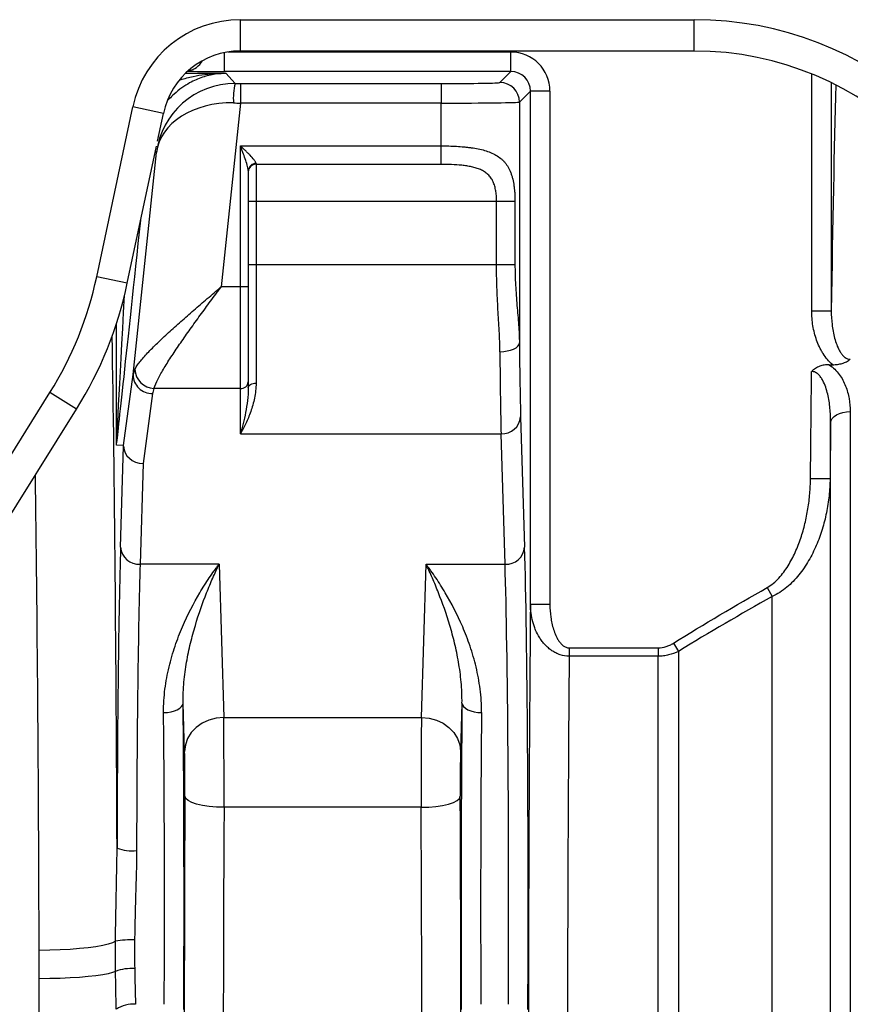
# Model space of a CAD drawing. Header units: millimetres. Extents: x 604 to 3406, y 253 to 3684.
# Tile 5 of 17: x 1422 to 1634, y 677 to 929. Entities that reach past the tile are written whole.
import ezdxf

# ---------------------------------------------------------------- set-up
doc = ezdxf.new("R2010")
doc.units = ezdxf.units.MM

msp = doc.modelspace()

# ---------------------------------------------------------------- linework, layer by layer
at = {"color": 7, "linetype": 'Continuous', "lineweight": 25}
for p, q in [((1478.17, 929.15), (1594.17, 929.15)), ((1478.17, 921.15), (1478.17, 929.15)), ((1594.17, 921.15), (1594.17, 929.15)), ((1478.17, 921.15), (1594.17, 921.15)), ((1547.31, 915.89), (1547.31, 920.89)), ((1464.13, 915.45), (1474.46, 915.45)), ((1547.31, 915.89), (1474.08, 915.89)), ((1474.46, 915.45), (1476.82, 912.83)), ((1544.51, 913.09), (1547.31, 915.89)), ((1478.14, 912.83), (1529.51, 912.83)), ((1478.14, 912.83), (1478.14, 907.83)), ((1529.51, 912.83), (1529.51, 907.83)), ((1552.31, 910.89), (1549.51, 908.09)), ((1552.31, 779.66), (1552.31, 910.89)), ((1557.31, 910.89), (1552.31, 910.89)), ((1557.31, 910.89), (1557.31, 779.66)), ((1441.41, 863.43), (1450.64, 906.86)), ((1458.47, 905.19), (1450.64, 906.86)), ((1478.14, 907.83), (1473.2, 860.84)), ((1529.51, 907.83), (1478.14, 907.83)), ((1529.51, 896.89), (1529.51, 907.83)), ((1549.51, 908.09), (1549.51, 846.51)), ((1456.97, 898.13), (1458.47, 905.19)), ((1449.24, 861.77), (1456.69, 896.83)), ((1478.17, 896.89), (1529.51, 896.89)), ((1478.17, 860.84), (1478.17, 896.89)), ((1529.51, 892.17), (1529.51, 896.89)), ((1450.73, 838.42), (1456.7, 895.18)), ((1482.17, 892.37), (1482.17, 892.17)), ((1529.51, 892.17), (1482.17, 892.17)), ((1482.17, 892.17), (1482.17, 882.74)), ((1480.17, 890.56), (1480.17, 860.84)), ((1480.17, 882.74), (1482.17, 882.74)), ((1482.17, 882.74), (1543.66, 882.74)), ((1482.17, 882.74), (1482.17, 866.61)), ((1543.66, 882.74), (1548.37, 882.74)), ((1543.66, 866.61), (1543.66, 882.74)), ((1548.37, 882.74), (1548.37, 866.61)), ((1480.17, 866.61), (1482.17, 866.61)), ((1482.17, 866.61), (1482.17, 836.26)), ((1482.17, 866.61), (1543.66, 866.61)), ((1543.66, 866.61), (1548.37, 866.61)), ((1449.24, 861.77), (1441.41, 863.43)), ((1478.17, 860.84), (1473.2, 860.84)), ((1480.17, 860.84), (1478.17, 860.84)), ((1478.17, 834.86), (1478.17, 860.84)), ((1480.17, 860.84), (1480.17, 836.59)), ((1624.25, 854.72), (1629.25, 854.72)), ((1628.7, 840.96), (1629.61, 840.96)), ((1448.28, 820.29), (1450.73, 838.42)), ((1480.17, 836.59), (1480.17, 835.04)), ((1386.95, 765.82), (1429.46, 833.85)), ((1436.24, 829.62), (1429.46, 833.85)), ((1455.7, 833.57), (1453.28, 815.7)), ((1478.17, 834.86), (1456.05, 834.86)), ((1478.17, 823.31), (1478.17, 834.86)), ((1393.74, 761.58), (1436.25, 829.62)), ((1634.08, 828.97), (1634.08, 655.79)), ((1549.82, 827.64), (1550.83, 794.28)), ((1629.08, 655.74), (1629.08, 826.13)), ((1478.17, 823.31), (1544.82, 823.31)), ((1545.83, 789.95), (1544.82, 823.31)), ((1448.28, 820.29), (1446.48, 820.39)), ((1447.51, 794.28), (1448.29, 820.1)), ((1453.28, 815.7), (1452.51, 789.95)), ((1623.94, 811.9), (1628.94, 811.85)), ((1628.94, 811.85), (1628.94, 620.14)), ((1472.7, 789.95), (1452.51, 789.95)), ((1472.7, 789.95), (1473.89, 750.78)), ((1524.45, 750.78), (1525.63, 789.95)), ((1525.63, 789.95), (1545.83, 789.95)), ((1612.83, 783.97), (1614.12, 781.69)), ((1614.12, 381.61), (1614.12, 781.69)), ((1557.31, 779.66), (1552.31, 779.66)), ((1562.23, 768.57), (1562.23, 766.43)), ((1562.23, 768.57), (1584.99, 768.57)), ((1584.99, 768.57), (1584.99, 766.43)), ((1588.88, 769.76), (1590.17, 767.68)), ((1590.17, 767.68), (1590.17, 388.07)), ((1584.99, 766.43), (1562.23, 766.43)), ((1584.99, 388.74), (1584.99, 766.43)), ((1463.89, 742.12), (1463.51, 754.47)), ((1534.82, 754.47), (1534.45, 742.12)), ((1473.89, 750.78), (1524.45, 750.78)), ((1524.37, 727.82), (1473.97, 727.82))]:
    msp.add_line(p, q, dxfattribs=at)
at = {"color": 1, "linetype": 'Continuous', "lineweight": 25}
for p, q in [((1474.08, 915.89), (1474.08, 920.73)), ((1474.95, 920.89), (1547.31, 920.89)), ((1624.25, 854.72), (1624.25, 915.27)), ((1629.25, 913.04), (1629.25, 854.72)), ((1456.7, 895.18), (1456.41, 895.5)), ((1446.46, 820.65), (1446.46, 851.47))]:
    msp.add_line(p, q, dxfattribs=at)
at = {"color": 7, "linetype": 'Continuous', "lineweight": 25, "flags": 128}
for points in [[(1544.51, 844.28), (1545.48, 844.33), (1546.41, 844.46), (1547.26, 844.67), (1548.02, 844.95), (1548.64, 845.28), (1549.11, 845.67), (1549.4, 846.08), (1549.51, 846.51)], [(1480.17, 835.04), (1480.21, 835.28), (1480.32, 835.51), (1480.5, 835.72), (1480.75, 835.9), (1481.06, 836.05), (1481.4, 836.16), (1481.78, 836.23), (1482.17, 836.26)], [(1629.08, 826.13), (1629.19, 826.69), (1629.49, 827.22), (1629.95, 827.71), (1630.58, 828.14), (1631.33, 828.49), (1632.19, 828.75), (1633.12, 828.91), (1634.08, 828.97)], [(1458.51, 752.03), (1459.48, 752.09), (1460.41, 752.23), (1461.27, 752.46), (1462.02, 752.76), (1462.65, 753.13), (1463.11, 753.55), (1463.4, 754), (1463.51, 754.47)], [(1534.82, 754.47), (1534.93, 754), (1535.22, 753.55), (1535.69, 753.13), (1536.31, 752.76), (1537.07, 752.46), (1537.93, 752.23), (1538.85, 752.09), (1539.82, 752.03)], [(1473.89, 750.78), (1471.95, 750.6), (1470.08, 750.1), (1468.36, 749.29), (1466.85, 748.22), (1465.6, 746.91), (1464.67, 745.42), (1464.09, 743.8), (1463.89, 742.12)], [(1524.45, 750.78), (1526.39, 750.6), (1528.26, 750.1), (1529.98, 749.29), (1531.49, 748.22), (1532.73, 746.91), (1533.66, 745.42), (1534.24, 743.8), (1534.45, 742.12)], [(1473.97, 727.82), (1472.04, 727.88), (1470.18, 728.04), (1468.46, 728.31), (1466.95, 728.66), (1465.71, 729.08), (1464.78, 729.57), (1464.19, 730.09), (1463.97, 730.64)], [(1524.37, 727.82), (1526.3, 727.88), (1528.16, 728.04), (1529.87, 728.31), (1531.38, 728.66), (1532.63, 729.08), (1533.56, 729.57), (1534.15, 730.09), (1534.37, 730.64)], [(1446.22, 693.57), (1445.46, 693.2), (1444.36, 692.84), (1442.94, 692.5), (1441.21, 692.19), (1439.22, 691.92), (1437, 691.69), (1434.59, 691.51), (1432.04, 691.37), (1429.39, 691.28), (1426.69, 691.25)], [(1446.24, 685.88), (1445.48, 685.57), (1444.38, 685.28), (1442.95, 685), (1441.23, 684.76), (1439.24, 684.54), (1437.02, 684.35), (1434.61, 684.2), (1432.06, 684.09), (1429.41, 684.02), (1426.7, 683.99)]]:
    msp.add_lwpolyline(points, dxfattribs=at)
at = {"color": 7, "linetype": 'Continuous', "lineweight": 25}
for centre, radius, start, end in [((1478.17, 901.01), 28.14, 90, 168), ((1478.17, 901.01), 20.14, 90, 168), ((1491.5, 909.05), 15.16, 165.5447, 184.4239), ((1544.51, 908.09), 5, 0.0204, 89.9796), ((1482.08, 890.46), 1.91, 87.2453, 176.9508), ((1482.11, 890.23), 1.95, 88.3635, 178.2642), ((1351.56, 882.53), 91.86, 328, 348), ((1351.56, 882.53), 99.86, 328, 348), ((1455.55, 838.38), 4.81, 179.5112, 271.8786), ((1456.36, 840.08), 5.23, 184.0811, 266.596), ((1478.29, 836.73), 1.88, 266.1887, 355.5981), ((1545.09, 828.05), 4.75, 266.7758, 355.0196), ((1452.24, 794.69), 4.75, 184.9804, 273.2242), ((1546.1, 794.69), 4.75, 266.7758, 355.0196), ((1450.43, 726.96), 10.29, 248.1943, 276.5549), ((1450.04, 673.35), 20.58, 87.0286, 100.6872), ((1450.41, 674.55), 12.07, 86.6003, 110.2065), ((1450.7, 669.63), 7.86, 85.1815, 122.8688)]:
    msp.add_arc(centre, radius, start, end, dxfattribs=at)
at = {"color": 1, "linetype": 'Continuous', "lineweight": 25}
msp.add_arc((1464.08, 921.06), 5, 278.9088, 331.261, dxfattribs=at)
at = {"color": 7, "linetype": 'Continuous', "lineweight": 25}
for centre, major_axis, ratio, start_param, end_param in [((1594.17, 841.13), (0, -88.01), 0.999848, 1.688691, 3.141593), ((1547.31, 910.89), (-7.07, -7.07), 0.999695, 2.356347, 3.926839), ((1594.17, 841.13), (0, 80.01), 0.999817, 4.712389, 6.283185), ((1547.31, 910.89), (3.54, 3.54), 0.999087, 5.497939, 7.068431), ((1476.59, 893.09), (19.06, 6.25), 0.982527, 1.247754, 2.713557), ((1478.16, 913.09), (15.08, 0), 0.017359, 4.623023, 4.710564), ((1529.51, 913.09), (15, 0), 0.017455, 4.712389, 6.265732), ((1633.36, 652.74), (0, 310), 0.017455, 0.577518, 0.861204), ((1476.59, 893.09), (19.95, -1.53), 0.737925, 1.637455, 3.103257), ((1478.16, 908.09), (20.06, -0.52), 0.013082, 4.623817, 4.711358), ((1529.51, 908.09), (20, 0), 0.013091, 4.712389, 6.265732), ((1550.21, 866.61), (0, 45), 0.017455, 2.033819, 2.617994), ((1545.21, 866.61), (0, 50), 0.01571, 2.033819, 2.617994), ((1470.77, 837.74), (20.08, -0.16), 0.432091, 2.932215, 3.08221), ((1470.77, 833.41), (15.1, 0.77), 0.571093, 2.88459, 3.034585), ((1446.85, 772.53), (1.43, 47.77), 0.003639, 6.192502, 6.283104), ((1453.28, 820.03), (4.98, -0.41), 0.864989, 3.221681, 4.783751), ((1448.42, 703.35), (0, 105), 0.017455, 0.523599, 1.436534), ((1549.91, 703.35), (0, 105), 0.017455, 4.45059, 5.759587), ((1453.42, 703.35), (0, 100), 0.018328, 0.523599, 1.436534), ((1544.91, 703.35), (0, 100), 0.018328, 4.45059, 5.759587), ((1556.59, 652.74), (0, 276), 0.017455, 1.092972, 3.018907), ((1566.59, 652.74), (0, 266), 0.018111, 1.129173, 3.018907), ((1461.91, 703.35), (0, 105), 0.017455, 4.45059, 5.220912), ((1536.42, 703.35), (0, 105), 0.017455, 1.062273, 1.832596), ((1456.91, 703.35), (0, 100), 0.018328, 4.45059, 5.220912), ((1473.8, 733.46), (0, 20), 0.008728, 4.42628, 5.759587), ((1524.54, 733.46), (0, 20), 0.008728, 0.523599, 1.856906), ((1541.42, 703.35), (0, 100), 0.018328, 1.062273, 1.832596), ((1463.8, 733.46), (0, 10), 0.017455, 4.42628, 5.759587), ((1534.54, 733.46), (0, 10), 0.017455, 0.523599, 1.856906), ((1468.59, 652.74), (0, 276), 0.017455, 1.284687, 3.083272), ((1529.75, 652.74), (0, 276), 0.017455, 3.217753, 4.998498), ((1478.59, 652.74), (0, 266), 0.018111, 1.284687, 3.065432), ((1519.75, 652.74), (0, 266), 0.018111, 3.217753, 4.998498), ((1421.75, 652.74), (0, 266), 0.018767, 3.217753, 4.83013)]:
    msp.add_ellipse(centre, major_axis=major_axis, ratio=ratio, start_param=start_param, end_param=end_param, dxfattribs=at)
at = {"color": 1, "linetype": 'Continuous', "lineweight": 25}
for centre, major_axis, ratio, start_param, end_param in [((1474.08, 916.06), (10, 0), 0.017455, 3.501451, 4.712389), ((1456.43, 915.29), (10, 95.16), 0.001824, 3.215708, 4.309064), ((1451.46, 915.81), (5, 95.16), 0.00092, 3.141545, 4.068697), ((1441.74, 652.74), (0, 286), 0.017455, 4.940432, 5.465513), ((1421.75, 652.74), (0, 266), 0.018767, 4.857658, 5.357997)]:
    msp.add_ellipse(centre, major_axis=major_axis, ratio=ratio, start_param=start_param, end_param=end_param, dxfattribs=at)
at = {"color": 7, "linetype": 'Continuous', "lineweight": 25}
for points, knots in [([(1474.46, 915.45), (1474.45, 915.45), (1473.54, 915.44), (1471.54, 915.27), (1468.44, 914.52), (1465.58, 913.28), (1463.16, 911.78), (1461.41, 910.36), (1460.25, 909.25), (1459.77, 908.68), (1459.69, 908.58)], [0, 0, 0, 0, 0.001448, 0.1786232, 0.3924618, 0.611419, 0.7467434, 0.8851632, 0.9800678, 1, 1, 1, 1]), ([(1480.17, 890.56), (1480.17, 890.77), (1480.13, 891), (1480.04, 891.48), (1479.97, 891.73), (1479.75, 892.5), (1479.57, 893.04), (1479.2, 894.13), (1479, 894.67), (1478.69, 895.5), (1478.59, 895.78), (1478.38, 896.33), (1478.27, 896.61), (1478.17, 896.89)], [0, 0, 0, 0, 0.125, 0.125, 0.25, 0.25, 0.5, 0.5, 0.75, 0.75, 0.875, 0.875, 1, 1, 1, 1]), ([(1482.17, 892.37), (1482.17, 892.5), (1482.12, 892.65), (1481.98, 892.89), (1481.93, 892.98), (1481.81, 893.15), (1481.74, 893.24), (1481.39, 893.7), (1481.03, 894.09), (1480.46, 894.67), (1480.27, 894.87), (1479.86, 895.27), (1479.65, 895.47), (1479.23, 895.88), (1479.02, 896.08), (1478.6, 896.48), (1478.38, 896.68), (1478.17, 896.89)], [0, 0, 0, 0, 0.125, 0.125, 0.1875, 0.1875, 0.25, 0.25, 0.5, 0.5, 0.625, 0.625, 0.75, 0.75, 0.875, 0.875, 1, 1, 1, 1]), ([(1529.51, 896.89), (1530.84, 896.89), (1532.15, 896.85), (1534.07, 896.74), (1534.71, 896.7), (1535.65, 896.61), (1535.96, 896.58), (1536.58, 896.51), (1536.89, 896.47), (1538.39, 896.26), (1539.53, 896.04), (1541.13, 895.57), (1541.64, 895.4), (1542.62, 895), (1543.08, 894.78), (1543.94, 894.28), (1544.34, 894), (1544.91, 893.54), (1545.09, 893.37), (1545.44, 893.03), (1545.61, 892.85), (1546.4, 891.91), (1546.89, 891.04), (1547.38, 889.77), (1547.47, 889.51), (1547.64, 888.96), (1547.71, 888.69), (1547.92, 887.84), (1548.03, 887.25), (1548.16, 886.33), (1548.19, 886.02), (1548.26, 885.38), (1548.29, 885.05), (1548.35, 884.07), (1548.37, 883.41), (1548.37, 882.74)], [0, 0, 0, 0, 0.125, 0.125, 0.1875, 0.1875, 0.21875, 0.21875, 0.25, 0.25, 0.375, 0.375, 0.4375, 0.4375, 0.5, 0.5, 0.5625, 0.5625, 0.59375, 0.59375, 0.625, 0.625, 0.75, 0.75, 0.78125, 0.78125, 0.8125, 0.8125, 0.875, 0.875, 0.90625, 0.90625, 0.9375, 0.9375, 1, 1, 1, 1]), ([(1543.66, 882.74), (1543.66, 883.64), (1543.6, 884.52), (1543.39, 885.8), (1543.3, 886.21), (1543.08, 887), (1542.94, 887.38), (1542.7, 887.92), (1542.61, 888.09), (1542.42, 888.43), (1542.31, 888.59), (1541.99, 889.05), (1541.74, 889.33), (1541.33, 889.72), (1541.19, 889.84), (1540.89, 890.07), (1540.73, 890.18), (1540.25, 890.48), (1539.91, 890.66), (1539.2, 890.97), (1538.82, 891.11), (1538.06, 891.34), (1537.66, 891.45), (1536.86, 891.62), (1536.45, 891.7), (1535.61, 891.82), (1535.19, 891.88), (1533.9, 892.02), (1533.04, 892.08), (1531.29, 892.15), (1530.4, 892.17), (1529.51, 892.17)], [0, 0, 0, 0, 0.125, 0.125, 0.1875, 0.1875, 0.25, 0.25, 0.28125, 0.28125, 0.3125, 0.3125, 0.375, 0.375, 0.40625, 0.40625, 0.4375, 0.4375, 0.5, 0.5, 0.5625, 0.5625, 0.625, 0.625, 0.6875, 0.6875, 0.75, 0.75, 0.875, 0.875, 1, 1, 1, 1]), ([(1544.51, 844.28), (1544.5, 846.02), (1544.43, 847.79), (1544.24, 851.4), (1544.13, 853.23), (1543.97, 856.04), (1543.92, 856.98), (1543.83, 858.88), (1543.79, 859.85), (1543.69, 862.73), (1543.66, 864.67), (1543.66, 866.61)], [0, 0, 0, 0, 0.25, 0.25, 0.5, 0.5, 0.625, 0.625, 0.75, 0.75, 1, 1, 1, 1]), ([(1548.37, 866.61), (1548.37, 864.81), (1548.42, 863.04), (1548.56, 860.41), (1548.62, 859.53), (1548.74, 857.8), (1548.81, 856.94), (1549.02, 854.39), (1549.17, 852.74), (1549.4, 849.55), (1549.49, 848.01), (1549.51, 846.51)], [0, 0, 0, 0, 0.25, 0.25, 0.375, 0.375, 0.5, 0.5, 0.75, 0.75, 1, 1, 1, 1]), ([(1451.15, 839.7), (1451.29, 840), (1451.48, 840.31), (1451.8, 840.8), (1451.92, 840.97), (1452.17, 841.31), (1452.3, 841.49), (1453.01, 842.39), (1453.68, 843.15), (1454.81, 844.36), (1455.22, 844.78), (1456.06, 845.63), (1456.5, 846.06), (1457.85, 847.37), (1458.8, 848.26), (1460.31, 849.64), (1460.82, 850.1), (1461.87, 851.04), (1462.41, 851.52), (1464.03, 852.96), (1465.14, 853.92), (1467.39, 855.87), (1468.54, 856.86), (1470.28, 858.35), (1470.86, 858.84), (1471.73, 859.59), (1472.03, 859.84), (1472.47, 860.21), (1472.61, 860.34), (1472.9, 860.59), (1473.05, 860.71), (1473.2, 860.84)], [0, 0, 0, 0, 0.0625, 0.0625, 0.09375, 0.09375, 0.125, 0.125, 0.25, 0.25, 0.3125, 0.3125, 0.375, 0.375, 0.5, 0.5, 0.5625, 0.5625, 0.625, 0.625, 0.75, 0.75, 0.875, 0.875, 0.9375, 0.9375, 0.96875, 0.96875, 0.984375, 0.984375, 1, 1, 1, 1]), ([(1456.05, 834.86), (1456.3, 835.61), (1456.66, 836.43), (1457.56, 838.2), (1458.09, 839.15), (1458.99, 840.65), (1459.31, 841.17), (1459.97, 842.22), (1460.32, 842.75), (1461.37, 844.36), (1462.12, 845.46), (1463.29, 847.15), (1463.69, 847.72), (1464.5, 848.88), (1464.91, 849.47), (1466.17, 851.22), (1467.02, 852.41), (1468.75, 854.78), (1469.63, 855.98), (1470.96, 857.79), (1471.4, 858.4), (1472.07, 859.32), (1472.3, 859.62), (1472.64, 860.08), (1472.75, 860.23), (1472.97, 860.53), (1473.09, 860.69), (1473.2, 860.84)], [0, 0, 0, 0, 0.125, 0.125, 0.25, 0.25, 0.3125, 0.3125, 0.375, 0.375, 0.5, 0.5, 0.5625, 0.5625, 0.625, 0.625, 0.75, 0.75, 0.875, 0.875, 0.9375, 0.9375, 0.96875, 0.96875, 0.984375, 0.984375, 1, 1, 1, 1]), ([(1629.61, 840.96), (1629.11, 841.37), (1628.67, 841.81), (1627.85, 842.78), (1627.48, 843.29), (1626.97, 844.09), (1626.8, 844.37), (1626.5, 844.93), (1626.36, 845.21), (1625.95, 846.07), (1625.71, 846.65), (1625.29, 847.84), (1625.11, 848.44), (1624.79, 849.67), (1624.66, 850.3), (1624.36, 852.18), (1624.25, 853.44), (1624.25, 854.72)], [0, 0, 0, 0, 0.125, 0.125, 0.25, 0.25, 0.3125, 0.3125, 0.375, 0.375, 0.5, 0.5, 0.625, 0.625, 0.75, 0.75, 1, 1, 1, 1]), ([(1629.25, 854.72), (1629.25, 853.54), (1629.31, 852.38), (1629.58, 850.06), (1629.78, 848.91), (1630.24, 847.21), (1630.42, 846.64), (1630.84, 845.53), (1631.09, 844.99), (1631.53, 844.22), (1631.69, 843.97), (1632.05, 843.49), (1632.25, 843.26), (1632.7, 842.85), (1632.95, 842.67), (1633.5, 842.41), (1633.81, 842.33), (1634.12, 842.33)], [0, 0, 0, 0, 0.25, 0.25, 0.5, 0.5, 0.625, 0.625, 0.75, 0.75, 0.8125, 0.8125, 0.875, 0.875, 0.9375, 0.9375, 1, 1, 1, 1]), ([(1628.7, 840.96), (1628.28, 840.96), (1627.87, 840.93), (1627.07, 840.79), (1626.68, 840.69), (1625.9, 840.4), (1625.53, 840.22), (1625.01, 839.89), (1624.84, 839.77), (1624.6, 839.58), (1624.52, 839.51), (1624.37, 839.37), (1624.29, 839.3), (1624.22, 839.22)], [0, 0, 0, 0, 0.25, 0.25, 0.5, 0.5, 0.75, 0.75, 0.875, 0.875, 0.9375, 0.9375, 1, 1, 1, 1]), ([(1628.7, 840.96), (1629.23, 840.61), (1629.7, 840.22), (1630.55, 839.39), (1630.94, 838.94), (1631.63, 838), (1631.94, 837.52), (1632.47, 836.52), (1632.71, 836.01), (1633.12, 834.98), (1633.29, 834.45), (1633.59, 833.37), (1633.71, 832.83), (1633.99, 831.19), (1634.08, 830.09), (1634.08, 828.97)], [0, 0, 0, 0, 0.125, 0.125, 0.25, 0.25, 0.375, 0.375, 0.5, 0.5, 0.625, 0.625, 0.75, 0.75, 1, 1, 1, 1]), ([(1629.61, 840.96), (1630.03, 840.96), (1630.44, 840.99), (1631.25, 841.09), (1631.65, 841.18), (1632.43, 841.4), (1632.8, 841.55), (1633.33, 841.81), (1633.5, 841.9), (1633.74, 842.06), (1633.82, 842.11), (1633.97, 842.22), (1634.05, 842.28), (1634.12, 842.33)], [0, 0, 0, 0, 0.25, 0.25, 0.5, 0.5, 0.75, 0.75, 0.875, 0.875, 0.9375, 0.9375, 1, 1, 1, 1]), ([(1629.08, 826.13), (1629.09, 827.37), (1629.04, 828.6), (1628.8, 831.03), (1628.62, 832.24), (1628.2, 834.02), (1628.03, 834.62), (1627.62, 835.79), (1627.38, 836.37), (1626.93, 837.19), (1626.77, 837.46), (1626.4, 837.97), (1626.2, 838.21), (1625.74, 838.65), (1625.48, 838.85), (1625.03, 839.07), (1624.88, 839.13), (1624.55, 839.21), (1624.39, 839.23), (1624.22, 839.22)], [0, 0, 0, 0, 0.25, 0.25, 0.5, 0.5, 0.625, 0.625, 0.75, 0.75, 0.8125, 0.8125, 0.875, 0.875, 0.9375, 0.9375, 0.96875, 0.96875, 1, 1, 1, 1]), ([(1482.17, 836.26), (1482.17, 835.58), (1482.13, 834.93), (1481.98, 833.65), (1481.88, 833.03), (1481.51, 831.21), (1481.18, 830.05), (1480.42, 827.89), (1479.99, 826.89), (1479.33, 825.47), (1479.1, 825.02), (1478.75, 824.36), (1478.63, 824.14), (1478.4, 823.72), (1478.28, 823.51), (1478.17, 823.31)], [0, 0, 0, 0, 0.125, 0.125, 0.25, 0.25, 0.5, 0.5, 0.75, 0.75, 0.875, 0.875, 0.9375, 0.9375, 1, 1, 1, 1]), ([(1480.17, 835.04), (1480.17, 833.92), (1480.08, 832.83), (1479.83, 830.73), (1479.67, 829.72), (1479.29, 827.77), (1479.08, 826.83), (1478.63, 825.02), (1478.4, 824.15), (1478.17, 823.31)], [0, 0, 0, 0, 0.25, 0.25, 0.5, 0.5, 0.75, 0.75, 1, 1, 1, 1]), ([(1629.08, 826.13), (1629.08, 825.59), (1629.07, 825.04), (1629.07, 824.5), (1629.02, 820.28), (1628.98, 816.07), (1628.94, 811.85)], [0.00836922, 0.00836922, 0.00836922, 0.00836922, 0.01, 0.01, 0.01, 0.02264765, 0.02264765, 0.02264765, 0.02264765]), ([(1446.48, 820.39), (1446.47, 820.39), (1446.47, 820.4), (1446.47, 820.47), (1446.47, 820.49), (1446.47, 820.56), (1446.46, 820.6), (1446.46, 820.65)], [0, 0, 0, 0, 0.5, 0.5, 0.75, 0.75, 1, 1, 1, 1]), ([(1612.83, 783.97), (1613.4, 784.29), (1613.94, 784.67), (1614.93, 785.5), (1615.4, 785.95), (1616.28, 786.9), (1616.7, 787.41), (1617.49, 788.46), (1617.85, 789), (1618.88, 790.65), (1619.48, 791.8), (1620.56, 794.17), (1621.03, 795.39), (1621.86, 797.86), (1622.21, 799.1), (1622.82, 801.61), (1623.08, 802.87), (1623.49, 805.42), (1623.65, 806.7), (1623.87, 809.29), (1623.93, 810.59), (1623.94, 811.9)], [0, 0, 0, 0, 0.0625, 0.0625, 0.125, 0.125, 0.1875, 0.1875, 0.25, 0.25, 0.375, 0.375, 0.5, 0.5, 0.625, 0.625, 0.75, 0.75, 0.875, 0.875, 1, 1, 1, 1]), ([(1628.94, 811.85), (1628.93, 810.38), (1628.84, 808.92), (1628.53, 806.01), (1628.3, 804.56), (1627.86, 802.41), (1627.7, 801.69), (1627.34, 800.27), (1627.14, 799.56), (1626.49, 797.48), (1625.99, 796.11), (1624.85, 793.44), (1624.2, 792.14), (1623.09, 790.24), (1622.7, 789.62), (1621.86, 788.39), (1621.42, 787.8), (1620.03, 786.09), (1619.02, 785.02), (1616.72, 783.11), (1615.49, 782.3), (1614.12, 781.69)], [0, 0, 0, 0, 0.125, 0.125, 0.25, 0.25, 0.3125, 0.3125, 0.375, 0.375, 0.5, 0.5, 0.625, 0.625, 0.6875, 0.6875, 0.75, 0.75, 0.875, 0.875, 1, 1, 1, 1]), ([(1458.51, 752.03), (1458.49, 754.1), (1458.63, 756.1), (1459.12, 759.98), (1459.48, 761.86), (1460.13, 764.6), (1460.37, 765.5), (1460.89, 767.28), (1461.16, 768.16), (1462.03, 770.73), (1462.67, 772.37), (1464.69, 777.1), (1466.2, 779.99), (1468.57, 783.99), (1469.38, 785.26), (1470.62, 787.08), (1471.03, 787.68), (1471.66, 788.55), (1471.97, 788.98), (1472.28, 789.4), (1472.49, 789.67), (1472.6, 789.81), (1472.7, 789.95)], [0, 0, 0, 0, 0.125, 0.125, 0.25, 0.25, 0.3125, 0.3125, 0.375, 0.375, 0.5, 0.5, 0.75, 0.75, 0.875, 0.875, 0.9375, 0.9375, 0.96875, 0.984375, 0.984375, 1, 1, 1, 1]), ([(1463.51, 754.47), (1463.49, 756.31), (1463.57, 758.1), (1463.89, 761.59), (1464.12, 763.28), (1464.55, 765.77), (1464.7, 766.58), (1465.04, 768.19), (1465.22, 768.99), (1465.78, 771.34), (1466.2, 772.86), (1467.51, 777.28), (1468.49, 780.05), (1470.03, 783.94), (1470.56, 785.2), (1471.36, 787.03), (1471.63, 787.62), (1472.03, 788.51), (1472.16, 788.8), (1472.43, 789.38), (1472.57, 789.66), (1472.7, 789.95)], [0, 0, 0, 0, 0.125, 0.125, 0.25, 0.25, 0.3125, 0.3125, 0.375, 0.375, 0.5, 0.5, 0.75, 0.75, 0.875, 0.875, 0.9375, 0.9375, 0.96875, 0.96875, 1, 1, 1, 1]), ([(1534.82, 754.47), (1534.85, 756.31), (1534.76, 758.1), (1534.45, 761.59), (1534.21, 763.28), (1533.79, 765.77), (1533.63, 766.58), (1533.3, 768.19), (1533.12, 768.99), (1532.55, 771.34), (1532.14, 772.86), (1530.82, 777.28), (1529.84, 780.05), (1528.3, 783.94), (1527.78, 785.2), (1526.98, 787.03), (1526.71, 787.62), (1526.31, 788.51), (1526.17, 788.8), (1525.9, 789.38), (1525.77, 789.66), (1525.63, 789.95)], [0, 0, 0, 0, 0.125, 0.125, 0.25, 0.25, 0.3125, 0.3125, 0.375, 0.375, 0.5, 0.5, 0.75, 0.75, 0.875, 0.875, 0.9375, 0.9375, 0.96875, 0.96875, 1, 1, 1, 1]), ([(1539.82, 752.03), (1539.84, 754.1), (1539.7, 756.1), (1539.21, 759.98), (1538.86, 761.86), (1538.2, 764.6), (1537.96, 765.5), (1537.45, 767.28), (1537.17, 768.16), (1536.3, 770.73), (1535.67, 772.37), (1533.64, 777.1), (1532.14, 779.99), (1529.76, 783.99), (1528.95, 785.26), (1527.72, 787.08), (1527.3, 787.68), (1526.68, 788.55), (1526.36, 788.98), (1526.05, 789.4), (1525.84, 789.67), (1525.74, 789.81), (1525.63, 789.95)], [0, 0, 0, 0, 0.125, 0.125, 0.25, 0.25, 0.3125, 0.3125, 0.375, 0.375, 0.5, 0.5, 0.75, 0.75, 0.875, 0.875, 0.9375, 0.9375, 0.96875, 0.984375, 0.984375, 1, 1, 1, 1]), ([(1562.23, 766.43), (1561.44, 766.44), (1560.67, 766.57), (1559.54, 766.94), (1559.18, 767.09), (1558.48, 767.44), (1558.15, 767.63), (1557.5, 768.07), (1557.2, 768.3), (1556.62, 768.81), (1556.34, 769.07), (1555.82, 769.63), (1555.58, 769.92), (1555.12, 770.52), (1554.9, 770.83), (1554.29, 771.79), (1553.95, 772.45), (1553.5, 773.48), (1553.37, 773.83), (1553.12, 774.53), (1553.01, 774.89), (1552.71, 775.98), (1552.57, 776.7), (1552.37, 778.17), (1552.32, 778.92), (1552.31, 779.66)], [0, 0, 0, 0, 0.125, 0.125, 0.1875, 0.1875, 0.25, 0.25, 0.3125, 0.3125, 0.375, 0.375, 0.4375, 0.4375, 0.5, 0.5, 0.625, 0.625, 0.6875, 0.6875, 0.75, 0.75, 0.875, 0.875, 1, 1, 1, 1]), ([(1557.31, 779.66), (1557.31, 778.57), (1557.38, 777.5), (1557.68, 775.37), (1557.9, 774.32), (1558.39, 772.77), (1558.58, 772.26), (1558.92, 771.51), (1559.04, 771.26), (1559.31, 770.78), (1559.45, 770.55), (1559.76, 770.1), (1559.93, 769.88), (1560.29, 769.48), (1560.5, 769.29), (1560.82, 769.04), (1560.94, 768.97), (1561.18, 768.83), (1561.3, 768.77), (1561.56, 768.68), (1561.69, 768.64), (1561.96, 768.59), (1562.09, 768.57), (1562.23, 768.57)], [0, 0, 0, 0, 0.25, 0.25, 0.5, 0.5, 0.625, 0.625, 0.6875, 0.6875, 0.75, 0.75, 0.8125, 0.8125, 0.875, 0.875, 0.90625, 0.90625, 0.9375, 0.9375, 0.96875, 0.96875, 1, 1, 1, 1]), ([(1584.99, 768.57), (1585.69, 768.57), (1586.36, 768.68), (1587.34, 768.99), (1587.66, 769.12), (1588.28, 769.41), (1588.58, 769.58), (1588.88, 769.76)], [0, 0, 0, 0, 0.5, 0.5, 0.75, 0.75, 1, 1, 1, 1]), ([(1590.17, 767.68), (1589.36, 767.29), (1588.53, 766.98), (1587.23, 766.66), (1586.79, 766.57), (1585.9, 766.46), (1585.45, 766.43), (1584.99, 766.43)], [0, 0, 0, 0, 0.5, 0.5, 0.75, 0.75, 1, 1, 1, 1]), ([(1446.22, 693.57), (1446.25, 697.54), (1446.33, 701.51), (1446.5, 709.45), (1446.6, 713.42), (1446.61, 717.4)], [0, 0, 0, 0, 0.5, 0.5, 1, 1, 1, 1]), ([(1451.61, 716.73), (1451.6, 712.93), (1451.47, 709.13), (1451.3, 703.43), (1451.25, 701.53), (1451.16, 697.72), (1451.12, 695.81), (1451.11, 693.9)], [0, 0, 0, 0, 0.5, 0.5, 0.75, 0.75, 1, 1, 1, 1])]:
    msp.add_open_spline(points, degree=3, knots=knots, dxfattribs=at)
at = {"color": 1, "linetype": 'Continuous', "lineweight": 25}
msp.add_open_spline([(1462.82, 913.8), (1463.9, 914.11), (1466.95, 915), (1470.85, 915.35), (1473.65, 915.44), (1474.45, 915.45), (1474.46, 915.45)], degree=3, knots=[0, 0, 0, 0, 0.281554, 0.796183, 0.99741, 1, 1, 1, 1], dxfattribs=at)
at = {"color": 7, "linetype": 'Continuous', "lineweight": 25}
for points in [[(1623.94, 811.9), (1624.03, 821.01), (1624.12, 830.12), (1624.22, 839.22)], [(1588.88, 769.76), (1596.76, 774.66), (1604.75, 779.39), (1612.83, 783.97)], [(1614.12, 781.69), (1606.05, 777.17), (1598.06, 772.51), (1590.17, 767.68)], [(1446.24, 685.88), (1446.21, 688.43), (1446.21, 691), (1446.22, 693.57)], [(1451.11, 693.9), (1451.08, 691.46), (1451.09, 689.02), (1451.12, 686.6)], [(1426.7, 683.99), (1426.7, 686.42), (1426.69, 688.84), (1426.69, 691.25)], [(1446.43, 676.23), (1446.35, 679.43), (1446.28, 682.64), (1446.24, 685.88)], [(1451.12, 686.6), (1451.17, 683.52), (1451.26, 680.48), (1451.36, 677.46)]]:
    msp.add_open_spline(points, degree=3, dxfattribs=at)

doc.saveas('drawing.dxf')
